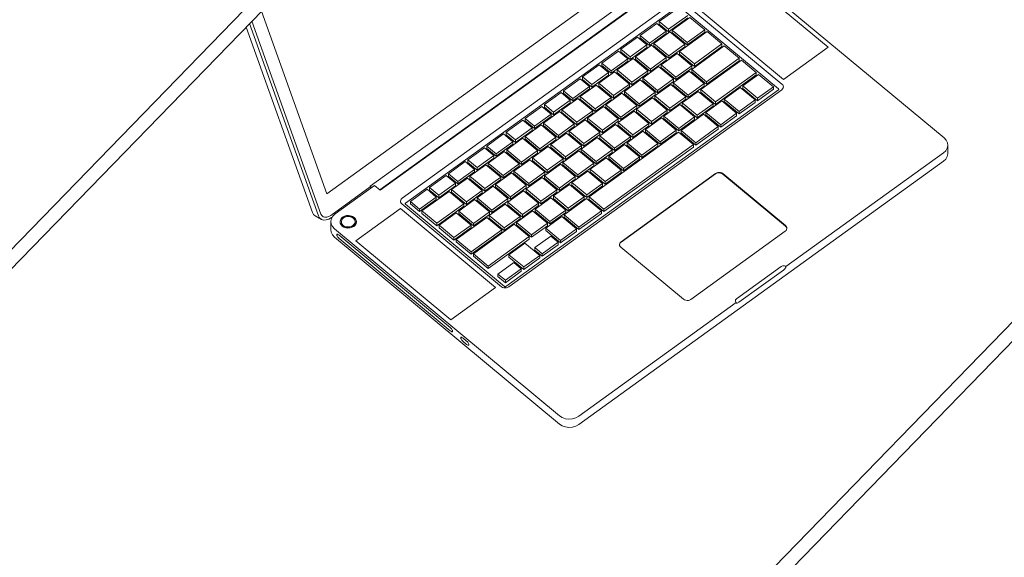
# Model space of a CAD drawing. Header units: millimetres. Extents: x -21126 to 28102, y -1237 to 9397.
# Tile 190 of 226: x 16004 to 16785, y 3313 to 3739. Entities that reach past the tile are written whole.
import ezdxf

# ---------------------------------------------------------------- set-up
doc = ezdxf.new("R2010")
doc.units = ezdxf.units.MM
doc.header["$MEASUREMENT"] = 0
doc.linetypes.add('Wipeout_Contour', pattern=[1000, 0, -1000])
doc.layers.add('Nuevo_08_E_Envans secs', color=7, linetype='Continuous')
doc.layers.add('Nuevo_09_EI_Mobiliari general', color=7, linetype='Continuous')
doc.layers.add('Nuevo_09_EI_Mobiliari general_Pluma_Nº__1', color=7, linetype='Continuous', lineweight=5)

# ---------------------------------------------------------------- blocks, each defined once
blk = doc.blocks.new('Elem Sección_150_2', base_point=(6815.65, 8903.01))
at = {"color": 254, "linetype": 'Wipeout_Contour', "lineweight": 0, "ltscale": 65827.220611}
blk.add_wipeout([(15006.49, 3380.12), (15017.51, 3373.7), (16753.65, 5161.8), (16742.63, 5168.22)], dxfattribs=at).dxf.layer = 'Nuevo_08_E_Envans secs'
at = {"color": 254, "linetype": 'Wipeout_Contour', "lineweight": 0, "ltscale": 98786.834123}
blk.add_wipeout([(15017.51, 3373.7), (15009.22, 3365.16), (15020.24, 3358.74), (16772.97, 5163.92), (16761.95, 5170.34), (16753.65, 5161.8)], dxfattribs=at).dxf.layer = 'Nuevo_08_E_Envans secs'
at = {"color": 254, "linetype": 'Wipeout_Contour', "lineweight": 0, "ltscale": 81554.200852}
blk.add_wipeout([(16831.7, 5128.7), (15079.61, 3324.18), (15090.64, 3317.76), (15098.93, 3326.3), (16842.73, 5122.28)], dxfattribs=at).dxf.layer = 'Nuevo_08_E_Envans secs'
at = {"color": 254, "linetype": 'Wipeout_Contour', "lineweight": 0, "ltscale": 66148.852891}
blk.add_wipeout([(16842.73, 5122.28), (15098.93, 3326.3), (15109.96, 3319.88), (16853.75, 5115.86)], dxfattribs=at).dxf.layer = 'Nuevo_08_E_Envans secs'
at = {"color": 254, "linetype": 'Wipeout_Contour', "lineweight": 0, "ltscale": 66190.55416}
blk.add_wipeout([(16846.72, 5100.41), (15127.16, 3329.39), (15132.25, 3326.43), (16851.81, 5097.45)], dxfattribs=at).dxf.layer = 'Nuevo_08_E_Envans secs'
blk = doc.blocks.new('Elem Sección_159_2', base_point=(6815.65, 8903.01))
at = {"layer": 'Nuevo_09_EI_Mobiliari general_Pluma_Nº__1', "color": 7, "linetype": 'Continuous', "lineweight": 5}
for p, q in [((16247.58, 3601.09), (16531.89, 3806.41)), ((16558.5, 3793.52), (16736.97, 3645.29)), ((16644.87, 3717.19), (16569.51, 3779.78)), ((16508.45, 3770.69), (16281.71, 3606.95)), ((16514.92, 3766.99), (16289.45, 3604.16)), ((16289.87, 3603.81), (16516.6, 3767.55)), ((16523.61, 3753.77), (16307.13, 3597.43)), ((16525.91, 3749.61), (16309.78, 3593.53)), ((16511.05, 3737.57), (16526.23, 3748.53)), ((16605.53, 3684.22), (16526.82, 3749.59)), ((16608.36, 3687.97), (16529.32, 3753.62)), ((16534.12, 3754.23), (16609.48, 3691.64)), ((16195.79, 3745.86), (16247.58, 3601.09)), ((16533.58, 3742.43), (16518.4, 3731.46)), ((16533.58, 3740.45), (16518.4, 3729.49)), ((16521.42, 3730.79), (16535.42, 3740.9)), ((16535.42, 3740.9), (16547.18, 3731.13)), ((16236.01, 3586.27), (16183.46, 3733.16)), ((16186.27, 3736.06), (16240.85, 3583.51)), ((16188.08, 3737.93), (16242.82, 3584.94)), ((16495.87, 3726.6), (16509.08, 3736.14)), ((16509.08, 3736.14), (16516.43, 3730.04)), ((16518.4, 3731.46), (16511.05, 3737.57)), ((16511.05, 3735.6), (16511.05, 3737.57)), ((16518.4, 3729.49), (16511.05, 3735.6)), ((16480.69, 3715.64), (16493.9, 3725.18)), ((16493.9, 3725.18), (16501.25, 3719.07)), ((16503.22, 3720.5), (16495.87, 3726.6)), ((16495.87, 3724.63), (16495.87, 3726.6)), ((16503.22, 3718.53), (16495.87, 3724.63)), ((16516.43, 3730.04), (16503.22, 3720.5)), ((16516.43, 3728.07), (16503.22, 3718.53)), ((16506.83, 3720.25), (16519.45, 3729.37)), ((16516.43, 3728.07), (16516.43, 3730.04)), ((16518.4, 3729.49), (16518.4, 3731.46)), ((16519.45, 3729.37), (16531.21, 3719.6)), ((16533.19, 3721.02), (16521.42, 3730.79)), ((16521.42, 3728.82), (16521.42, 3730.79)), ((16533.19, 3719.05), (16521.42, 3728.82)), ((16527.14, 3713.8), (16549.02, 3729.6)), ((16547.18, 3731.13), (16533.19, 3721.02)), ((16547.18, 3729.16), (16533.19, 3719.05)), ((16547.18, 3729.16), (16547.18, 3731.13)), ((16549.02, 3729.6), (16560.79, 3719.83)), ((16501.25, 3719.07), (16488.04, 3709.53)), ((16501.25, 3717.1), (16488.04, 3707.56)), ((16492.24, 3709.72), (16504.86, 3718.83)), ((16501.25, 3717.1), (16501.25, 3719.07)), ((16503.22, 3718.53), (16503.22, 3720.5)), ((16504.86, 3718.83), (16516.63, 3709.06)), ((16518.6, 3710.48), (16506.83, 3720.25)), ((16506.83, 3718.28), (16506.83, 3720.25)), ((16518.6, 3708.51), (16506.83, 3718.28)), ((16531.21, 3719.6), (16518.6, 3710.48)), ((16531.21, 3717.62), (16518.6, 3708.51)), ((16531.21, 3717.62), (16531.21, 3719.6)), ((16533.19, 3719.05), (16533.19, 3721.02)), ((16536.8, 3699.65), (16562.62, 3718.31)), ((16560.79, 3719.83), (16538.9, 3704.03)), ((16560.79, 3717.86), (16538.9, 3702.06)), ((16560.79, 3717.86), (16560.79, 3719.83)), ((16562.62, 3718.31), (16574.39, 3708.53)), ((16609.48, 3691.64), (16644.87, 3717.19)), ((16465.51, 3704.68), (16478.72, 3714.22)), ((16478.72, 3714.22), (16486.07, 3708.11)), ((16488.04, 3709.53), (16480.69, 3715.64)), ((16480.69, 3713.67), (16480.69, 3715.64)), ((16488.04, 3707.56), (16480.69, 3713.67)), ((16488.04, 3707.56), (16488.04, 3709.53)), ((16504.01, 3699.95), (16492.24, 3709.72)), ((16492.24, 3707.75), (16492.24, 3709.72)), ((16516.63, 3709.06), (16504.01, 3699.95)), ((16512.55, 3703.26), (16525.17, 3712.37)), ((16516.63, 3707.09), (16516.63, 3709.06)), ((16518.6, 3708.51), (16518.6, 3710.48)), ((16525.17, 3712.37), (16536.93, 3702.6)), ((16538.9, 3704.03), (16527.14, 3713.8)), ((16527.14, 3711.83), (16527.14, 3713.8)), ((16538.9, 3702.06), (16527.14, 3711.83)), ((16574.39, 3708.53), (16548.56, 3689.88)), ((16574.39, 3706.56), (16574.39, 3708.53)), ((16450.32, 3693.71), (16463.53, 3703.25)), ((16463.53, 3703.25), (16470.89, 3697.15)), ((16472.86, 3698.57), (16465.51, 3704.68)), ((16465.51, 3702.71), (16465.51, 3704.68)), ((16472.86, 3696.6), (16465.51, 3702.71)), ((16486.07, 3708.11), (16472.86, 3698.57)), ((16486.07, 3706.14), (16472.86, 3696.6)), ((16477.65, 3699.18), (16490.27, 3708.29)), ((16486.07, 3706.14), (16486.07, 3708.11)), ((16490.27, 3708.29), (16502.04, 3698.52)), ((16504.01, 3697.98), (16492.24, 3707.75)), ((16497.96, 3692.72), (16510.58, 3701.84)), ((16516.63, 3707.09), (16504.01, 3697.98)), ((16510.58, 3701.84), (16522.34, 3692.07)), ((16524.31, 3693.49), (16512.55, 3703.26)), ((16512.55, 3701.29), (16512.55, 3703.26)), ((16524.31, 3691.52), (16512.55, 3701.29)), ((16536.93, 3702.6), (16524.31, 3693.49)), ((16536.93, 3700.63), (16524.31, 3691.52)), ((16536.93, 3700.63), (16536.93, 3702.6)), ((16538.9, 3702.06), (16538.9, 3704.03)), ((16543.89, 3683.66), (16576.23, 3707.01)), ((16574.39, 3706.56), (16548.56, 3687.91)), ((16576.23, 3707.01), (16587.99, 3697.24)), ((16457.68, 3687.61), (16450.32, 3693.71)), ((16450.32, 3691.74), (16450.32, 3693.71)), ((16470.89, 3697.15), (16457.68, 3687.61)), ((16470.89, 3695.18), (16457.68, 3685.64)), ((16463.06, 3688.64), (16475.68, 3697.76)), ((16470.89, 3695.18), (16470.89, 3697.15)), ((16472.86, 3696.6), (16472.86, 3698.57)), ((16475.68, 3697.76), (16487.45, 3687.99)), ((16489.42, 3689.41), (16477.65, 3699.18)), ((16477.65, 3697.21), (16477.65, 3699.18)), ((16489.42, 3687.44), (16477.65, 3697.21)), ((16502.04, 3698.52), (16489.42, 3689.41)), ((16502.04, 3696.55), (16489.42, 3687.44)), ((16502.04, 3696.55), (16502.04, 3698.52)), ((16504.01, 3697.98), (16504.01, 3699.95)), ((16522.21, 3689.12), (16534.82, 3698.23)), ((16524.31, 3691.52), (16524.31, 3693.49)), ((16534.82, 3698.23), (16546.59, 3688.46)), ((16548.56, 3689.88), (16536.8, 3699.65)), ((16536.8, 3697.68), (16536.8, 3699.65)), ((16548.56, 3687.91), (16536.8, 3697.68)), ((16587.99, 3697.24), (16555.65, 3673.89)), ((16587.99, 3695.27), (16555.65, 3671.92)), ((16577.21, 3686.6), (16589.83, 3695.71)), ((16587.99, 3695.27), (16587.99, 3697.24)), ((16589.83, 3695.71), (16601.59, 3685.94)), ((16435.14, 3682.75), (16448.35, 3692.29)), ((16455.71, 3686.18), (16442.5, 3676.64)), ((16448.35, 3692.29), (16455.71, 3686.18)), ((16448.47, 3678.11), (16461.09, 3687.22)), ((16457.68, 3685.64), (16450.32, 3691.74)), ((16455.71, 3684.21), (16455.71, 3686.18)), ((16457.68, 3685.64), (16457.68, 3687.61)), ((16461.09, 3687.22), (16472.86, 3677.45)), ((16474.83, 3678.87), (16463.06, 3688.64)), ((16463.06, 3686.67), (16463.06, 3688.64)), ((16474.83, 3676.9), (16463.06, 3686.67)), ((16487.45, 3687.99), (16474.83, 3678.87)), ((16487.45, 3686.01), (16474.83, 3676.9)), ((16483.37, 3682.19), (16495.99, 3691.3)), ((16487.45, 3686.01), (16487.45, 3687.99)), ((16489.42, 3687.44), (16489.42, 3689.41)), ((16495.99, 3691.3), (16507.75, 3681.53)), ((16509.72, 3682.95), (16497.96, 3692.72)), ((16497.96, 3690.75), (16497.96, 3692.72)), ((16509.72, 3680.98), (16497.96, 3690.75)), ((16507.62, 3678.58), (16520.23, 3687.69)), ((16522.34, 3692.07), (16509.72, 3682.95)), ((16522.34, 3690.1), (16509.72, 3680.98)), ((16520.23, 3687.69), (16532, 3677.92)), ((16533.97, 3679.35), (16522.21, 3689.12)), ((16522.21, 3687.15), (16522.21, 3689.12)), ((16533.97, 3677.37), (16522.21, 3687.15)), ((16522.34, 3690.1), (16522.34, 3692.07)), ((16546.59, 3688.46), (16533.97, 3679.35)), ((16546.59, 3686.49), (16533.97, 3677.37)), ((16546.59, 3686.49), (16546.59, 3688.46)), ((16548.56, 3687.91), (16548.56, 3689.88)), ((16562.62, 3676.06), (16575.24, 3685.18)), ((16575.24, 3685.18), (16587, 3675.41)), ((16588.97, 3676.83), (16577.21, 3686.6)), ((16577.21, 3684.63), (16577.21, 3686.6)), ((16601.59, 3685.94), (16588.97, 3676.83)), ((16601.59, 3683.97), (16601.59, 3685.94)), ((16608.97, 3687.31), (16608.36, 3687.97)), ((16609.34, 3686.54), (16608.97, 3687.31)), ((16609.27, 3684.92), (16609.44, 3685.73)), ((16609.44, 3685.73), (16609.34, 3686.54)), ((16389.37, 3527.43), (16605.5, 3683.51)), ((16391.68, 3527.21), (16608.16, 3683.55)), ((16419.96, 3671.79), (16433.17, 3681.33)), ((16433.17, 3681.33), (16440.52, 3675.22)), ((16442.5, 3676.64), (16435.14, 3682.75)), ((16435.14, 3680.78), (16435.14, 3682.75)), ((16442.5, 3674.67), (16435.14, 3680.78)), ((16455.71, 3684.21), (16442.5, 3674.67)), ((16460.24, 3668.34), (16448.47, 3678.11)), ((16448.47, 3676.14), (16448.47, 3678.11)), ((16472.86, 3677.45), (16460.24, 3668.34)), ((16468.78, 3671.65), (16481.4, 3680.76)), ((16472.86, 3675.48), (16472.86, 3677.45)), ((16474.83, 3676.9), (16474.83, 3678.87)), ((16481.4, 3680.76), (16493.16, 3670.99)), ((16495.13, 3672.42), (16483.37, 3682.19)), ((16483.37, 3680.22), (16483.37, 3682.19)), ((16495.13, 3670.45), (16483.37, 3680.22)), ((16493.03, 3668.04), (16505.65, 3677.16)), ((16507.75, 3681.53), (16495.13, 3672.42)), ((16507.75, 3679.56), (16495.13, 3670.45)), ((16505.65, 3677.16), (16517.41, 3667.39)), ((16519.38, 3668.81), (16507.62, 3678.58)), ((16507.62, 3676.61), (16507.62, 3678.58)), ((16507.75, 3679.56), (16507.75, 3681.53)), ((16509.72, 3680.98), (16509.72, 3682.95)), ((16532, 3677.92), (16519.38, 3668.81)), ((16529.3, 3673.12), (16541.92, 3682.23)), ((16532, 3675.95), (16532, 3677.92)), ((16533.97, 3677.37), (16533.97, 3679.35)), ((16541.92, 3682.23), (16553.68, 3672.46)), ((16555.65, 3673.89), (16543.89, 3683.66)), ((16543.89, 3681.69), (16543.89, 3683.66)), ((16555.65, 3671.92), (16543.89, 3681.69)), ((16588.97, 3674.86), (16577.21, 3684.63)), ((16601.59, 3683.97), (16588.97, 3674.86)), ((16605.5, 3683.51), (16605.72, 3683.71)), ((16605.73, 3684), (16605.53, 3684.22)), ((16605.72, 3683.71), (16605.76, 3683.78)), ((16605.76, 3683.93), (16605.73, 3684)), ((16605.77, 3683.86), (16605.76, 3683.93)), ((16605.76, 3683.78), (16605.77, 3683.86)), ((16608.16, 3683.55), (16608.83, 3684.18)), ((16608.83, 3684.18), (16609.27, 3684.92)), ((16404.78, 3660.82), (16417.99, 3670.36)), ((16417.99, 3670.36), (16425.34, 3664.26)), ((16427.31, 3665.68), (16419.96, 3671.79)), ((16419.96, 3669.82), (16419.96, 3671.79)), ((16427.31, 3663.71), (16419.96, 3669.82)), ((16440.52, 3675.22), (16427.31, 3665.68)), ((16440.52, 3673.25), (16427.31, 3663.71)), ((16433.88, 3667.57), (16446.5, 3676.68)), ((16440.52, 3673.25), (16440.52, 3675.22)), ((16442.5, 3674.67), (16442.5, 3676.64)), ((16446.5, 3676.68), (16458.27, 3666.91)), ((16460.24, 3666.37), (16448.47, 3676.14)), ((16454.19, 3661.12), (16466.81, 3670.23)), ((16472.86, 3675.48), (16460.24, 3666.37)), ((16466.81, 3670.23), (16478.57, 3660.46)), ((16480.54, 3661.88), (16468.78, 3671.65)), ((16468.78, 3669.68), (16468.78, 3671.65)), ((16480.54, 3659.91), (16468.78, 3669.68)), ((16493.16, 3670.99), (16480.54, 3661.88)), ((16493.16, 3669.02), (16493.16, 3670.99)), ((16495.13, 3670.45), (16495.13, 3672.42)), ((16519.38, 3666.84), (16507.62, 3676.61)), ((16514.71, 3662.58), (16527.33, 3671.7)), ((16532, 3675.95), (16519.38, 3666.84)), ((16527.33, 3671.7), (16539.09, 3661.93)), ((16541.07, 3663.35), (16529.3, 3673.12)), ((16529.3, 3671.15), (16529.3, 3673.12)), ((16541.07, 3661.38), (16529.3, 3671.15)), ((16553.68, 3672.46), (16541.07, 3663.35)), ((16553.68, 3670.49), (16541.07, 3661.38)), ((16548.03, 3665.53), (16560.65, 3674.64)), ((16553.68, 3670.49), (16553.68, 3672.46)), ((16555.65, 3671.92), (16555.65, 3673.89)), ((16560.65, 3674.64), (16572.41, 3664.87)), ((16574.38, 3666.29), (16562.62, 3676.06)), ((16562.62, 3674.09), (16562.62, 3676.06)), ((16574.38, 3664.32), (16562.62, 3674.09)), ((16587, 3675.41), (16574.38, 3666.29)), ((16587, 3673.43), (16574.38, 3664.32)), ((16587, 3673.43), (16587, 3675.41)), ((16588.97, 3674.86), (16588.97, 3676.83)), ((16425.34, 3664.26), (16412.13, 3654.72)), ((16425.34, 3662.29), (16412.13, 3652.75)), ((16419.29, 3657.03), (16431.91, 3666.15)), ((16425.34, 3662.29), (16425.34, 3664.26)), ((16427.31, 3663.71), (16427.31, 3665.68)), ((16431.91, 3666.15), (16443.68, 3656.38)), ((16445.65, 3657.8), (16433.88, 3667.57)), ((16433.88, 3665.6), (16433.88, 3667.57)), ((16445.65, 3655.83), (16433.88, 3665.6)), ((16458.27, 3666.91), (16445.65, 3657.8)), ((16458.27, 3664.94), (16445.65, 3655.83)), ((16458.27, 3664.94), (16458.27, 3666.91)), ((16460.24, 3666.37), (16460.24, 3668.34)), ((16478.44, 3657.51), (16491.06, 3666.62)), ((16493.16, 3669.02), (16480.54, 3659.91)), ((16480.54, 3659.91), (16480.54, 3661.88)), ((16491.06, 3666.62), (16502.82, 3656.85)), ((16504.79, 3658.27), (16493.03, 3668.04)), ((16493.03, 3666.07), (16493.03, 3668.04)), ((16504.79, 3656.3), (16493.03, 3666.07)), ((16517.41, 3667.39), (16504.79, 3658.27)), ((16517.41, 3665.41), (16504.79, 3656.3)), ((16526.48, 3652.81), (16514.71, 3662.58)), ((16514.71, 3660.61), (16514.71, 3662.58)), ((16517.41, 3665.41), (16517.41, 3667.39)), ((16519.38, 3666.84), (16519.38, 3668.81)), ((16539.09, 3661.93), (16526.48, 3652.81)), ((16528.31, 3651.29), (16546.06, 3664.1)), ((16539.09, 3659.96), (16539.09, 3661.93)), ((16541.07, 3661.38), (16541.07, 3663.35)), ((16546.06, 3664.1), (16557.82, 3654.33)), ((16559.79, 3655.76), (16548.03, 3665.53)), ((16548.03, 3663.56), (16548.03, 3665.53)), ((16559.79, 3653.78), (16548.03, 3663.56)), ((16572.41, 3664.87), (16559.79, 3655.76)), ((16572.41, 3662.9), (16559.79, 3653.78)), ((16572.41, 3662.9), (16572.41, 3664.87)), ((16574.38, 3664.32), (16574.38, 3666.29)), ((16389.6, 3649.86), (16402.81, 3659.4)), ((16402.81, 3659.4), (16410.16, 3653.29)), ((16404.7, 3646.5), (16417.32, 3655.61)), ((16412.13, 3654.72), (16404.78, 3660.82)), ((16404.78, 3658.85), (16404.78, 3660.82)), ((16412.13, 3652.75), (16404.78, 3658.85)), ((16412.13, 3652.75), (16412.13, 3654.72)), ((16417.32, 3655.61), (16429.09, 3645.84)), ((16431.06, 3647.26), (16419.29, 3657.03)), ((16419.29, 3655.06), (16419.29, 3657.03)), ((16431.06, 3645.29), (16419.29, 3655.06)), ((16443.68, 3656.38), (16431.06, 3647.26)), ((16443.68, 3654.41), (16431.06, 3645.29)), ((16439.6, 3650.58), (16452.22, 3659.69)), ((16443.68, 3654.41), (16443.68, 3656.38)), ((16445.65, 3655.83), (16445.65, 3657.8)), ((16452.22, 3659.69), (16463.98, 3649.92)), ((16465.95, 3651.35), (16454.19, 3661.12)), ((16454.19, 3659.14), (16454.19, 3661.12)), ((16465.95, 3649.37), (16454.19, 3659.14)), ((16463.85, 3646.97), (16476.47, 3656.08)), ((16478.57, 3660.46), (16465.95, 3651.35)), ((16478.57, 3658.49), (16465.95, 3649.37)), ((16476.47, 3656.08), (16488.23, 3646.31)), ((16490.2, 3647.74), (16478.44, 3657.51)), ((16478.44, 3655.54), (16478.44, 3657.51)), ((16490.2, 3645.77), (16478.44, 3655.54)), ((16478.57, 3658.49), (16478.57, 3660.46)), ((16502.82, 3656.85), (16490.2, 3647.74)), ((16502.82, 3654.88), (16490.2, 3645.77)), ((16500.12, 3652.05), (16512.74, 3661.16)), ((16502.82, 3654.88), (16502.82, 3656.85)), ((16504.79, 3656.3), (16504.79, 3658.27)), ((16512.74, 3661.16), (16524.5, 3651.39)), ((16526.48, 3650.84), (16514.71, 3660.61)), ((16539.09, 3659.96), (16526.48, 3650.84)), ((16557.82, 3654.33), (16540.08, 3641.52)), ((16557.82, 3652.36), (16557.82, 3654.33)), ((16559.79, 3653.78), (16559.79, 3655.76)), ((16374.42, 3638.9), (16387.63, 3648.44)), ((16387.63, 3648.44), (16394.98, 3642.33)), ((16396.95, 3643.75), (16389.6, 3649.86)), ((16389.6, 3647.89), (16389.6, 3649.86)), ((16396.95, 3641.78), (16389.6, 3647.89)), ((16410.16, 3653.29), (16396.95, 3643.75)), ((16410.16, 3651.32), (16396.95, 3641.78)), ((16416.47, 3636.73), (16404.7, 3646.5)), ((16404.7, 3644.53), (16404.7, 3646.5)), ((16410.16, 3651.32), (16410.16, 3653.29)), ((16425.01, 3640.04), (16437.63, 3649.15)), ((16431.06, 3645.29), (16431.06, 3647.26)), ((16437.63, 3649.15), (16449.39, 3639.38)), ((16451.36, 3640.81), (16439.6, 3650.58)), ((16439.6, 3648.61), (16439.6, 3650.58)), ((16451.36, 3638.84), (16439.6, 3648.61)), ((16463.98, 3649.92), (16451.36, 3640.81)), ((16463.98, 3647.95), (16451.36, 3638.84)), ((16455.36, 3598.61), (16526.34, 3649.86)), ((16475.61, 3637.2), (16463.85, 3646.97)), ((16463.85, 3645), (16463.85, 3646.97)), ((16463.98, 3647.95), (16463.98, 3649.92)), ((16465.95, 3649.37), (16465.95, 3651.35)), ((16488.23, 3646.31), (16475.61, 3637.2)), ((16485.53, 3641.51), (16498.15, 3650.62)), ((16488.23, 3644.34), (16488.23, 3646.31)), ((16490.2, 3645.77), (16490.2, 3647.74)), ((16498.15, 3650.62), (16509.91, 3640.85)), ((16511.89, 3642.28), (16500.12, 3652.05)), ((16500.12, 3650.08), (16500.12, 3652.05)), ((16511.89, 3640.31), (16500.12, 3650.08)), ((16524.5, 3651.39), (16511.89, 3642.28)), ((16524.5, 3649.42), (16511.89, 3640.31)), ((16524.5, 3649.42), (16524.5, 3651.39)), ((16526.34, 3649.86), (16538.11, 3640.09)), ((16526.48, 3650.84), (16526.48, 3652.81)), ((16540.08, 3641.52), (16528.31, 3651.29)), ((16528.31, 3649.32), (16528.31, 3651.29)), ((16540.08, 3639.55), (16528.31, 3649.32)), ((16557.82, 3652.36), (16540.08, 3639.55)), ((16381.77, 3632.79), (16374.42, 3638.9)), ((16374.42, 3636.92), (16374.42, 3638.9)), ((16394.98, 3642.33), (16381.77, 3632.79)), ((16394.98, 3640.36), (16381.77, 3630.82)), ((16390.11, 3635.96), (16402.73, 3645.07)), ((16394.98, 3640.36), (16394.98, 3642.33)), ((16396.95, 3641.78), (16396.95, 3643.75)), ((16402.73, 3645.07), (16414.5, 3635.3)), ((16416.47, 3634.76), (16404.7, 3644.53)), ((16410.42, 3629.51), (16423.04, 3638.62)), ((16429.09, 3645.84), (16416.47, 3636.73)), ((16429.09, 3643.87), (16416.47, 3634.76)), ((16423.04, 3638.62), (16434.8, 3628.85)), ((16436.77, 3630.27), (16425.01, 3640.04)), ((16425.01, 3638.07), (16425.01, 3640.04)), ((16429.09, 3643.87), (16429.09, 3645.84)), ((16449.39, 3639.38), (16436.77, 3630.27)), ((16449.26, 3636.43), (16461.88, 3645.55)), ((16449.39, 3637.41), (16449.39, 3639.38)), ((16451.36, 3638.84), (16451.36, 3640.81)), ((16461.88, 3645.55), (16473.64, 3635.78)), ((16475.61, 3635.23), (16463.85, 3645)), ((16538.11, 3640.09), (16467.13, 3588.84)), ((16538.11, 3638.12), (16467.13, 3586.86)), ((16470.94, 3630.98), (16483.56, 3640.09)), ((16488.23, 3644.34), (16475.61, 3635.23)), ((16483.56, 3640.09), (16495.32, 3630.32)), ((16497.3, 3631.74), (16485.53, 3641.51)), ((16485.53, 3639.54), (16485.53, 3641.51)), ((16497.3, 3629.77), (16485.53, 3639.54)), ((16509.91, 3640.85), (16497.3, 3631.74)), ((16509.91, 3638.88), (16497.3, 3629.77)), ((16509.91, 3638.88), (16509.91, 3640.85)), ((16511.89, 3640.31), (16511.89, 3642.28)), ((16538.11, 3638.12), (16538.11, 3640.09)), ((16540.08, 3639.55), (16540.08, 3641.52)), ((16736.97, 3645.29), (16738.6, 3643.52)), ((16738.6, 3643.52), (16739.59, 3641.48)), ((16739.86, 3639.31), (16739.39, 3637.16)), ((16739.59, 3641.48), (16739.86, 3639.31)), ((16739.86, 3639.31), (16739.86, 3632.73)), ((16359.24, 3627.93), (16372.45, 3637.47)), ((16379.8, 3631.37), (16366.59, 3621.83)), ((16372.45, 3637.47), (16379.8, 3631.37)), ((16381.77, 3630.82), (16374.42, 3636.92)), ((16375.52, 3625.43), (16388.14, 3634.54)), ((16379.8, 3629.39), (16379.8, 3631.37)), ((16381.77, 3630.82), (16381.77, 3632.79)), ((16388.14, 3634.54), (16399.91, 3624.77)), ((16401.88, 3626.19), (16390.11, 3635.96)), ((16390.11, 3633.99), (16390.11, 3635.96)), ((16401.88, 3624.22), (16390.11, 3633.99)), ((16414.5, 3635.3), (16401.88, 3626.19)), ((16414.5, 3633.33), (16401.88, 3624.22)), ((16414.5, 3633.33), (16414.5, 3635.3)), ((16416.47, 3634.76), (16416.47, 3636.73)), ((16436.77, 3628.3), (16425.01, 3638.07)), ((16434.67, 3625.9), (16447.29, 3635.01)), ((16449.39, 3637.41), (16436.77, 3628.3)), ((16447.29, 3635.01), (16459.05, 3625.24)), ((16461.02, 3626.66), (16449.26, 3636.43)), ((16449.26, 3634.46), (16449.26, 3636.43)), ((16461.02, 3624.69), (16449.26, 3634.46)), ((16473.64, 3635.78), (16461.02, 3626.66)), ((16473.64, 3633.81), (16461.02, 3624.69)), ((16482.71, 3621.21), (16470.94, 3630.98)), ((16470.94, 3629), (16470.94, 3630.98)), ((16473.64, 3633.81), (16473.64, 3635.78)), ((16475.61, 3635.23), (16475.61, 3637.2)), ((16495.32, 3630.32), (16482.71, 3621.21)), ((16495.32, 3628.35), (16495.32, 3630.32)), ((16497.3, 3629.77), (16497.3, 3631.74)), ((16736.44, 3633.49), (16611.53, 3543.29)), ((16738.23, 3635.17), (16736.44, 3633.49)), ((16739.39, 3637.16), (16738.23, 3635.17)), ((16738.23, 3628.6), (16739.39, 3630.58)), ((16739.39, 3630.58), (16739.86, 3632.73)), ((16344.06, 3616.97), (16357.26, 3626.51)), ((16357.26, 3626.51), (16364.62, 3620.4)), ((16366.59, 3621.83), (16359.24, 3627.93)), ((16359.24, 3625.96), (16359.24, 3627.93)), ((16366.59, 3619.85), (16359.24, 3625.96)), ((16360.93, 3614.89), (16373.55, 3624)), ((16379.8, 3629.39), (16366.59, 3619.85)), ((16373.55, 3624), (16385.32, 3614.23)), ((16387.29, 3615.66), (16375.52, 3625.43)), ((16375.52, 3623.45), (16375.52, 3625.43)), ((16387.29, 3613.68), (16375.52, 3623.45)), ((16399.91, 3624.77), (16387.29, 3615.66)), ((16399.91, 3622.8), (16387.29, 3613.68)), ((16395.83, 3618.97), (16408.45, 3628.08)), ((16399.91, 3622.8), (16399.91, 3624.77)), ((16401.88, 3624.22), (16401.88, 3626.19)), ((16408.45, 3628.08), (16420.21, 3618.31)), ((16422.18, 3619.74), (16410.42, 3629.51)), ((16410.42, 3627.53), (16410.42, 3629.51)), ((16422.18, 3617.76), (16410.42, 3627.53)), ((16420.08, 3615.36), (16432.7, 3624.47)), ((16434.8, 3628.85), (16422.18, 3619.74)), ((16434.8, 3626.88), (16422.18, 3617.76)), ((16432.7, 3624.47), (16444.46, 3614.7)), ((16446.43, 3616.13), (16434.67, 3625.9)), ((16434.67, 3623.93), (16434.67, 3625.9)), ((16446.43, 3614.16), (16434.67, 3623.93)), ((16434.8, 3626.88), (16434.8, 3628.85)), ((16436.77, 3628.3), (16436.77, 3630.27)), ((16459.05, 3625.24), (16446.43, 3616.13)), ((16459.05, 3623.27), (16446.43, 3614.16)), ((16447.2, 3418.04), (16736.44, 3626.92)), ((16456.35, 3620.44), (16468.97, 3629.55)), ((16459.05, 3623.27), (16459.05, 3625.24)), ((16461.02, 3624.69), (16461.02, 3626.66)), ((16468.97, 3629.55), (16480.73, 3619.78)), ((16482.71, 3619.23), (16470.94, 3629)), ((16495.32, 3628.35), (16482.71, 3619.23)), ((16736.44, 3626.92), (16738.23, 3628.6)), ((16328.87, 3606.01), (16342.08, 3615.55)), ((16342.08, 3615.55), (16349.44, 3609.44)), ((16351.41, 3610.86), (16344.06, 3616.97)), ((16344.06, 3615), (16344.06, 3616.97)), ((16351.41, 3608.89), (16344.06, 3615)), ((16364.62, 3620.4), (16351.41, 3610.86)), ((16364.62, 3618.43), (16351.41, 3608.89)), ((16372.7, 3605.12), (16360.93, 3614.89)), ((16360.93, 3612.92), (16360.93, 3614.89)), ((16364.62, 3618.43), (16364.62, 3620.4)), ((16366.59, 3619.85), (16366.59, 3621.83)), ((16381.24, 3608.43), (16393.86, 3617.55)), ((16387.29, 3613.68), (16387.29, 3615.66)), ((16393.86, 3617.55), (16405.62, 3607.78)), ((16407.59, 3609.2), (16395.83, 3618.97)), ((16395.83, 3617), (16395.83, 3618.97)), ((16407.59, 3607.23), (16395.83, 3617)), ((16420.21, 3618.31), (16407.59, 3609.2)), ((16420.21, 3616.34), (16407.59, 3607.23)), ((16431.84, 3605.59), (16420.08, 3615.36)), ((16420.08, 3613.39), (16420.08, 3615.36)), ((16420.21, 3616.34), (16420.21, 3618.31)), ((16422.18, 3617.76), (16422.18, 3619.74)), ((16444.46, 3614.7), (16431.84, 3605.59)), ((16441.76, 3609.9), (16454.38, 3619.02)), ((16444.46, 3612.73), (16444.46, 3614.7)), ((16446.43, 3614.16), (16446.43, 3616.13)), ((16454.38, 3619.02), (16466.14, 3609.25)), ((16468.12, 3610.67), (16456.35, 3620.44)), ((16456.35, 3618.47), (16456.35, 3620.44)), ((16468.12, 3608.7), (16456.35, 3618.47)), ((16480.73, 3619.78), (16468.12, 3610.67)), ((16480.73, 3617.81), (16468.12, 3608.7)), ((16480.73, 3617.81), (16480.73, 3619.78)), ((16555.76, 3617.17), (16480.84, 3563.06)), ((16555.76, 3616.77), (16480.84, 3562.67)), ((16482.71, 3619.23), (16482.71, 3621.21)), ((16556.62, 3617.64), (16555.76, 3617.17)), ((16556.62, 3617.25), (16555.76, 3616.77)), ((16557.61, 3617.93), (16556.62, 3617.64)), ((16557.61, 3617.53), (16556.62, 3617.25)), ((16558.66, 3618.01), (16557.61, 3617.93)), ((16558.66, 3617.61), (16557.61, 3617.53)), ((16559.7, 3617.87), (16558.66, 3618.01)), ((16559.7, 3617.48), (16558.66, 3617.61)), ((16560.66, 3617.53), (16559.7, 3617.87)), ((16560.66, 3617.14), (16559.7, 3617.48)), ((16561.47, 3617.01), (16560.66, 3617.53)), ((16561.47, 3616.62), (16560.66, 3617.14)), ((16611.1, 3575.8), (16561.47, 3617.01)), ((16611.1, 3575.4), (16561.47, 3616.62)), ((16254.02, 3585.06), (16285.27, 3607.62)), ((16281.71, 3606.95), (16282.25, 3605.44)), ((16283.18, 3606.11), (16281.71, 3606.95)), ((16285.27, 3607.62), (16289.87, 3603.81)), ((16349.44, 3609.44), (16336.23, 3599.9)), ((16349.44, 3607.47), (16336.23, 3597.93)), ((16346.34, 3604.35), (16358.96, 3613.47)), ((16349.44, 3607.47), (16349.44, 3609.44)), ((16351.41, 3608.89), (16351.41, 3610.86)), ((16358.96, 3613.47), (16370.73, 3603.69)), ((16372.7, 3603.15), (16360.93, 3612.92)), ((16366.65, 3597.9), (16379.27, 3607.01)), ((16385.32, 3614.23), (16372.7, 3605.12)), ((16385.32, 3612.26), (16372.7, 3603.15)), ((16379.27, 3607.01), (16391.03, 3597.24)), ((16393, 3598.66), (16381.24, 3608.43)), ((16381.24, 3606.46), (16381.24, 3608.43)), ((16385.32, 3612.26), (16385.32, 3614.23)), ((16405.62, 3607.78), (16393, 3598.66)), ((16405.49, 3604.83), (16418.11, 3613.94)), ((16405.62, 3605.8), (16405.62, 3607.78)), ((16407.59, 3607.23), (16407.59, 3609.2)), ((16418.11, 3613.94), (16429.87, 3604.17)), ((16431.84, 3603.62), (16420.08, 3613.39)), ((16427.17, 3599.37), (16439.79, 3608.48)), ((16444.46, 3612.73), (16431.84, 3603.62)), ((16439.79, 3608.48), (16451.55, 3598.71)), ((16453.53, 3600.13), (16441.76, 3609.9)), ((16441.76, 3607.93), (16441.76, 3609.9)), ((16453.53, 3598.16), (16441.76, 3607.93)), ((16466.14, 3609.25), (16453.53, 3600.13)), ((16466.14, 3607.27), (16453.53, 3598.16)), ((16466.14, 3607.27), (16466.14, 3609.25)), ((16468.12, 3608.7), (16468.12, 3610.67)), ((16250.62, 3583.94), (16281.87, 3606.51)), ((16313.69, 3595.04), (16326.9, 3604.58)), ((16322.88, 3587.41), (16344.37, 3602.93)), ((16326.9, 3604.58), (16334.25, 3598.48)), ((16336.23, 3599.9), (16328.87, 3606.01)), ((16328.87, 3604.03), (16328.87, 3606.01)), ((16336.23, 3597.93), (16328.87, 3604.03)), ((16336.23, 3597.93), (16336.23, 3599.9)), ((16344.37, 3602.93), (16356.14, 3593.16)), ((16358.11, 3594.58), (16346.34, 3604.35)), ((16346.34, 3602.38), (16346.34, 3604.35)), ((16358.11, 3592.61), (16346.34, 3602.38)), ((16370.73, 3603.69), (16358.11, 3594.58)), ((16370.73, 3601.72), (16358.11, 3592.61)), ((16370.73, 3601.72), (16370.73, 3603.69)), ((16372.7, 3603.15), (16372.7, 3605.12)), ((16393, 3596.69), (16381.24, 3606.46)), ((16390.9, 3594.29), (16403.52, 3603.4)), ((16405.62, 3605.8), (16393, 3596.69)), ((16403.52, 3603.4), (16415.28, 3593.63)), ((16417.25, 3595.06), (16405.49, 3604.83)), ((16405.49, 3602.85), (16405.49, 3604.83)), ((16417.25, 3593.08), (16405.49, 3602.85)), ((16429.87, 3604.17), (16417.25, 3595.06)), ((16429.87, 3602.2), (16417.25, 3593.08)), ((16438.94, 3589.6), (16427.17, 3599.37)), ((16427.17, 3597.39), (16427.17, 3599.37)), ((16429.87, 3602.2), (16429.87, 3604.17)), ((16431.84, 3603.62), (16431.84, 3605.59)), ((16453.53, 3598.16), (16453.53, 3600.13)), ((16306.02, 3596.06), (16305.84, 3595.25)), ((16305.84, 3595.25), (16305.94, 3594.44)), ((16305.94, 3594.44), (16306.31, 3593.67)), ((16306.45, 3596.8), (16306.02, 3596.06)), ((16306.31, 3593.67), (16306.93, 3593.01)), ((16307.13, 3597.43), (16306.45, 3596.8)), ((16306.93, 3593.01), (16385.96, 3527.37)), ((16309.53, 3593.26), (16309.51, 3593.18)), ((16309.51, 3593.18), (16309.52, 3593.11)), ((16309.52, 3593.11), (16309.55, 3593.04)), ((16309.57, 3593.33), (16309.53, 3593.26)), ((16309.55, 3593.04), (16309.75, 3592.82)), ((16309.78, 3593.53), (16309.57, 3593.33)), ((16309.75, 3592.82), (16388.46, 3527.45)), ((16321.04, 3588.94), (16313.69, 3595.04)), ((16313.69, 3593.07), (16313.69, 3595.04)), ((16321.04, 3586.96), (16313.69, 3593.07)), ((16334.25, 3598.48), (16321.04, 3588.94)), ((16334.25, 3596.5), (16321.04, 3586.96)), ((16334.25, 3596.5), (16334.25, 3598.48)), ((16356.14, 3593.16), (16334.65, 3577.64)), ((16352.06, 3587.36), (16364.68, 3596.47)), ((16356.14, 3591.19), (16356.14, 3593.16)), ((16358.11, 3592.61), (16358.11, 3594.58)), ((16364.68, 3596.47), (16376.44, 3586.7)), ((16378.41, 3588.13), (16366.65, 3597.9)), ((16366.65, 3595.93), (16366.65, 3597.9)), ((16378.41, 3586.16), (16366.65, 3595.93)), ((16376.31, 3583.75), (16388.93, 3592.86)), ((16391.03, 3597.24), (16378.41, 3588.13)), ((16391.03, 3595.27), (16378.41, 3586.16)), ((16388.93, 3592.86), (16400.69, 3583.09)), ((16402.66, 3584.52), (16390.9, 3594.29)), ((16390.9, 3592.32), (16390.9, 3594.29)), ((16402.66, 3582.55), (16390.9, 3592.32)), ((16391.03, 3595.27), (16391.03, 3597.24)), ((16393, 3596.69), (16393, 3598.66)), ((16415.28, 3593.63), (16402.66, 3584.52)), ((16415.28, 3591.66), (16402.66, 3582.55)), ((16412.58, 3588.83), (16425.2, 3597.94)), ((16415.28, 3591.66), (16415.28, 3593.63)), ((16417.25, 3593.08), (16417.25, 3595.06)), ((16425.2, 3597.94), (16436.96, 3588.17)), ((16438.94, 3587.62), (16427.17, 3597.39)), ((16435.65, 3584.37), (16453.39, 3597.18)), ((16451.55, 3598.71), (16438.94, 3589.6)), ((16451.55, 3596.74), (16438.94, 3587.62)), ((16451.55, 3596.74), (16451.55, 3598.71)), ((16453.39, 3597.18), (16465.16, 3587.41)), ((16467.13, 3588.84), (16455.36, 3598.61)), ((16455.36, 3596.63), (16455.36, 3598.61)), ((16467.13, 3586.86), (16455.36, 3596.63)), ((16236.93, 3584.65), (16236.01, 3586.27)), ((16238.32, 3583.52), (16236.93, 3584.65)), ((16238.32, 3583.52), (16243.16, 3580.76)), ((16240.85, 3583.51), (16241.77, 3581.89)), ((16242.82, 3584.94), (16243.51, 3583.72)), ((16243.51, 3583.72), (16244.55, 3582.87)), ((16249.02, 3583.01), (16250.62, 3583.94)), ((16252.23, 3583.37), (16254.02, 3585.06)), ((16262.97, 3583.75), (16261.39, 3583.29)), ((16264.65, 3583.87), (16262.97, 3583.75)), ((16266.32, 3583.66), (16264.65, 3583.87)), ((16267.85, 3583.12), (16266.32, 3583.66)), ((16305.81, 3589.35), (16270.42, 3563.79)), ((16381.17, 3526.76), (16305.81, 3589.35)), ((16321.04, 3586.96), (16321.04, 3588.94)), ((16334.65, 3577.64), (16322.88, 3587.41)), ((16322.88, 3585.44), (16322.88, 3587.41)), ((16334.65, 3575.67), (16322.88, 3585.44)), ((16356.14, 3591.19), (16334.65, 3575.67)), ((16336.48, 3576.11), (16350.09, 3585.94)), ((16350.09, 3585.94), (16361.85, 3576.17)), ((16363.82, 3577.59), (16352.06, 3587.36)), ((16352.06, 3585.39), (16352.06, 3587.36)), ((16363.82, 3575.62), (16352.06, 3585.39)), ((16376.44, 3586.7), (16363.82, 3577.59)), ((16376.44, 3584.73), (16363.82, 3575.62)), ((16388.07, 3573.98), (16376.31, 3583.75)), ((16376.31, 3581.78), (16376.31, 3583.75)), ((16376.44, 3584.73), (16376.44, 3586.7)), ((16378.41, 3586.16), (16378.41, 3588.13)), ((16397.99, 3578.29), (16410.61, 3587.41)), ((16402.66, 3582.55), (16402.66, 3584.52)), ((16410.61, 3587.41), (16422.37, 3577.64)), ((16424.35, 3579.06), (16412.58, 3588.83)), ((16412.58, 3586.86), (16412.58, 3588.83)), ((16424.35, 3577.09), (16412.58, 3586.86)), ((16436.96, 3588.17), (16424.35, 3579.06)), ((16436.96, 3586.2), (16424.35, 3577.09)), ((16447.41, 3574.6), (16435.65, 3584.37)), ((16435.65, 3582.4), (16435.65, 3584.37)), ((16436.96, 3586.2), (16436.96, 3588.17)), ((16438.94, 3587.62), (16438.94, 3589.6)), ((16465.16, 3587.41), (16447.41, 3574.6)), ((16465.16, 3585.44), (16447.41, 3572.63)), ((16465.16, 3585.44), (16465.16, 3587.41)), ((16467.13, 3586.86), (16467.13, 3588.84)), ((16241.77, 3581.89), (16243.16, 3580.76)), ((16243.16, 3580.76), (16244.93, 3580.21)), ((16244.55, 3582.87), (16245.88, 3582.46)), ((16244.93, 3580.21), (16246.97, 3580.28)), ((16245.88, 3582.46), (16247.41, 3582.51)), ((16246.97, 3580.28), (16249.12, 3580.95)), ((16247.41, 3582.51), (16249.02, 3583.01)), ((16249.12, 3580.95), (16251.25, 3582.18)), ((16250.6, 3579.24), (16251.07, 3581.39)), ((16250.87, 3577.07), (16250.6, 3579.24)), ((16250.6, 3572.67), (16250.6, 3579.24)), ((16251.86, 3575.03), (16250.87, 3577.07)), ((16251.07, 3581.39), (16252.23, 3583.37)), ((16251.25, 3582.18), (16251.74, 3582.54)), ((16258.24, 3580.33), (16257.96, 3579.04)), ((16257.96, 3579.04), (16258.12, 3577.74)), ((16258.01, 3578.62), (16258.24, 3579.68)), ((16258.12, 3577.74), (16258.71, 3576.52)), ((16258.94, 3581.52), (16258.24, 3580.33)), ((16258.24, 3579.68), (16258.94, 3580.87)), ((16258.71, 3576.52), (16259.69, 3575.45)), ((16260.01, 3582.53), (16258.94, 3581.52)), ((16258.94, 3580.87), (16260.01, 3581.87)), ((16259.04, 3579.01), (16259.27, 3580.09)), ((16259.17, 3577.93), (16259.04, 3579.01)), ((16259.04, 3578.36), (16259.04, 3579.01)), ((16259.17, 3577.27), (16259.04, 3578.36)), ((16259.66, 3576.91), (16259.17, 3577.93)), ((16259.66, 3576.25), (16259.17, 3577.27)), ((16259.27, 3580.09), (16259.85, 3581.08)), ((16260.48, 3576.02), (16259.66, 3576.91)), ((16260.48, 3575.36), (16259.66, 3576.25)), ((16259.85, 3581.08), (16260.75, 3581.92)), ((16261.39, 3583.29), (16260.01, 3582.53)), ((16260.01, 3581.87), (16261.39, 3582.63)), ((16261.57, 3575.33), (16260.48, 3576.02)), ((16260.75, 3581.92), (16261.89, 3582.55)), ((16261.39, 3582.63), (16262.97, 3583.09)), ((16261.89, 3582.55), (16263.21, 3582.94)), ((16262.97, 3583.09), (16264.65, 3583.22)), ((16263.21, 3582.94), (16264.61, 3583.04)), ((16264.61, 3583.04), (16266, 3582.86)), ((16264.65, 3583.22), (16266.32, 3583)), ((16266, 3582.86), (16267.28, 3582.41)), ((16266.32, 3583), (16267.85, 3582.46)), ((16268.1, 3575.81), (16266.95, 3575.18)), ((16267.28, 3582.41), (16268.37, 3581.72)), ((16269.16, 3582.29), (16267.85, 3583.12)), ((16267.85, 3582.46), (16269.16, 3581.63)), ((16268.99, 3576.66), (16268.1, 3575.81)), ((16268.99, 3576), (16268.1, 3575.16)), ((16268.37, 3581.72), (16269.18, 3580.83)), ((16268.83, 3575.2), (16269.91, 3576.21)), ((16269.58, 3577.65), (16268.99, 3576.66)), ((16269.58, 3576.99), (16268.99, 3576)), ((16270.14, 3581.22), (16269.16, 3582.29)), ((16269.16, 3581.63), (16270.14, 3580.56)), ((16269.18, 3580.83), (16269.68, 3579.81)), ((16269.81, 3578.72), (16269.58, 3577.65)), ((16269.81, 3578.07), (16269.58, 3576.99)), ((16269.68, 3579.81), (16269.81, 3578.72)), ((16269.81, 3578.07), (16269.81, 3578.72)), ((16269.91, 3576.21), (16270.61, 3577.4)), ((16270.73, 3580), (16270.14, 3581.22)), ((16270.14, 3580.56), (16270.73, 3579.34)), ((16270.61, 3577.4), (16270.89, 3578.69)), ((16270.89, 3578.69), (16270.73, 3580)), ((16270.73, 3579.34), (16270.84, 3578.45)), ((16334.65, 3575.67), (16334.65, 3577.64)), ((16348.25, 3566.34), (16336.48, 3576.11)), ((16336.48, 3574.14), (16336.48, 3576.11)), ((16361.85, 3576.17), (16348.25, 3566.34)), ((16350.09, 3564.82), (16374.34, 3582.33)), ((16361.85, 3574.2), (16361.85, 3576.17)), ((16363.69, 3553.52), (16396.02, 3576.87)), ((16363.82, 3575.62), (16363.82, 3577.59)), ((16374.34, 3582.33), (16386.1, 3572.56)), ((16388.07, 3572.01), (16376.31, 3581.78)), ((16400.69, 3583.09), (16388.07, 3573.98)), ((16400.69, 3581.12), (16388.07, 3572.01)), ((16396.02, 3576.87), (16407.78, 3567.1)), ((16409.76, 3568.52), (16397.99, 3578.29)), ((16397.99, 3576.32), (16397.99, 3578.29)), ((16409.76, 3566.55), (16397.99, 3576.32)), ((16400.69, 3581.12), (16400.69, 3583.09)), ((16422.37, 3577.64), (16409.76, 3568.52)), ((16422.37, 3575.66), (16409.76, 3566.55)), ((16421.06, 3573.83), (16433.68, 3582.94)), ((16422.37, 3575.66), (16422.37, 3577.64)), ((16424.35, 3577.09), (16424.35, 3579.06)), ((16433.68, 3582.94), (16445.44, 3573.17)), ((16447.41, 3572.63), (16435.65, 3582.4)), ((16611.71, 3575.13), (16611.1, 3575.8)), ((16250.6, 3572.67), (16250.87, 3570.5)), ((16250.87, 3570.5), (16251.86, 3568.46)), ((16253.49, 3573.25), (16251.86, 3575.03)), ((16251.86, 3568.46), (16253.49, 3566.68)), ((16431.96, 3425.02), (16253.49, 3573.25)), ((16255.39, 3568.73), (16255.33, 3568.44)), ((16255.33, 3568.44), (16255.39, 3568.05)), ((16255.57, 3568.9), (16255.39, 3568.73)), ((16255.39, 3568.05), (16255.57, 3567.58)), ((16255.87, 3568.92), (16255.57, 3568.9)), ((16256.25, 3568.82), (16255.87, 3568.92)), ((16256.69, 3568.58), (16256.25, 3568.82)), ((16257.17, 3568.23), (16256.69, 3568.58)), ((16345.39, 3494.95), (16257.17, 3568.23)), ((16259.69, 3575.45), (16260.99, 3574.62)), ((16261.57, 3574.67), (16260.48, 3575.36)), ((16260.99, 3574.62), (16262.53, 3574.08)), ((16262.85, 3574.88), (16261.57, 3575.33)), ((16262.85, 3574.22), (16261.57, 3574.67)), ((16262.53, 3574.08), (16264.2, 3573.86)), ((16264.23, 3574.7), (16262.85, 3574.88)), ((16264.23, 3574.04), (16262.85, 3574.22)), ((16264.2, 3573.86), (16265.88, 3573.99)), ((16265.64, 3574.8), (16264.23, 3574.7)), ((16265.64, 3574.14), (16264.23, 3574.04)), ((16266.95, 3575.18), (16265.64, 3574.8)), ((16266.95, 3574.52), (16265.64, 3574.14)), ((16265.88, 3573.99), (16267.46, 3574.44)), ((16268.1, 3575.16), (16266.95, 3574.52)), ((16267.46, 3574.44), (16268.83, 3575.2)), ((16348.25, 3564.37), (16336.48, 3574.14)), ((16361.85, 3574.2), (16348.25, 3564.37)), ((16386.1, 3572.56), (16361.85, 3555.05)), ((16386.1, 3570.59), (16361.85, 3553.07)), ((16386.1, 3570.59), (16386.1, 3572.56)), ((16388.07, 3572.01), (16388.07, 3573.98)), ((16409.76, 3566.55), (16409.76, 3568.52)), ((16432.82, 3564.06), (16421.06, 3573.83)), ((16421.06, 3571.86), (16421.06, 3573.83)), ((16432.82, 3562.09), (16421.06, 3571.86)), ((16445.44, 3573.17), (16432.82, 3564.06)), ((16445.44, 3571.2), (16432.82, 3562.09)), ((16445.44, 3571.2), (16445.44, 3573.17)), ((16447.41, 3572.63), (16447.41, 3574.6)), ((16535.98, 3517.26), (16610.9, 3571.37)), ((16610.9, 3571.37), (16611.57, 3572)), ((16611.71, 3574.74), (16611.1, 3575.4)), ((16611.57, 3572), (16612.01, 3572.74)), ((16612.08, 3574.36), (16611.71, 3575.13)), ((16612.08, 3573.97), (16611.71, 3574.74)), ((16612.01, 3572.74), (16612.18, 3573.55)), ((16612.18, 3573.55), (16612.08, 3574.36)), ((16612.15, 3573.41), (16612.08, 3573.97)), ((16253.49, 3566.68), (16431.96, 3418.45)), ((16255.57, 3567.58), (16255.87, 3567.07)), ((16255.87, 3567.07), (16256.25, 3566.54)), ((16256.25, 3566.54), (16256.69, 3566.04)), ((16256.69, 3566.04), (16257.17, 3565.6)), ((16257.17, 3565.6), (16345.39, 3492.33)), ((16270.42, 3563.79), (16345.78, 3501.2)), ((16348.25, 3564.37), (16348.25, 3566.34)), ((16361.85, 3555.05), (16350.09, 3564.82)), ((16350.09, 3562.84), (16350.09, 3564.82)), ((16361.85, 3553.07), (16350.09, 3562.84)), ((16407.78, 3567.1), (16375.45, 3543.75)), ((16407.78, 3565.13), (16375.45, 3541.78)), ((16391.88, 3552.76), (16404.5, 3561.87)), ((16404.5, 3561.87), (16416.26, 3552.1)), ((16407.78, 3565.13), (16407.78, 3567.1)), ((16412.35, 3558.41), (16424.97, 3567.52)), ((16430.85, 3562.64), (16418.23, 3553.52)), ((16430.85, 3560.67), (16418.23, 3551.55)), ((16424.97, 3567.52), (16430.85, 3562.64)), ((16430.85, 3560.67), (16430.85, 3562.64)), ((16432.82, 3562.09), (16432.82, 3564.06)), ((16479.73, 3561.69), (16479.55, 3560.88)), ((16479.55, 3560.88), (16479.65, 3560.07)), ((16479.73, 3561.29), (16479.58, 3560.63)), ((16479.65, 3560.07), (16480.02, 3559.3)), ((16480.16, 3562.43), (16479.73, 3561.69)), ((16480.16, 3562.04), (16479.73, 3561.29)), ((16480.84, 3563.06), (16480.16, 3562.43)), ((16480.84, 3562.67), (16480.16, 3562.04)), ((16361.85, 3553.07), (16361.85, 3555.05)), ((16375.45, 3543.75), (16363.69, 3553.52)), ((16363.69, 3551.55), (16363.69, 3553.52)), ((16403.64, 3542.99), (16391.88, 3552.76)), ((16391.88, 3550.79), (16391.88, 3552.76)), ((16418.23, 3553.52), (16412.35, 3558.41)), ((16412.35, 3556.44), (16412.35, 3558.41)), ((16418.23, 3551.55), (16412.35, 3556.44)), ((16418.23, 3551.55), (16418.23, 3553.52)), ((16480.02, 3559.3), (16480.64, 3558.64)), ((16480.64, 3558.64), (16530.26, 3517.42)), ((16375.45, 3541.78), (16363.69, 3551.55)), ((16383.17, 3537.34), (16395.79, 3546.45)), ((16403.64, 3541.02), (16391.88, 3550.79)), ((16395.79, 3546.45), (16401.67, 3541.56)), ((16416.26, 3552.1), (16403.64, 3542.99)), ((16416.26, 3550.13), (16403.64, 3541.02)), ((16416.26, 3550.13), (16416.26, 3552.1)), ((16375.45, 3541.78), (16375.45, 3543.75)), ((16389.05, 3532.45), (16383.17, 3537.34)), ((16383.17, 3535.37), (16383.17, 3537.34)), ((16401.67, 3541.56), (16389.05, 3532.45)), ((16401.67, 3539.59), (16389.05, 3530.48)), ((16401.67, 3539.59), (16401.67, 3541.56)), ((16403.64, 3541.02), (16403.64, 3542.99)), ((16607.76, 3543.36), (16572.27, 3517.73)), ((16609.44, 3540.49), (16574.2, 3515.04)), ((16608.33, 3543.68), (16607.76, 3543.36)), ((16608.99, 3543.87), (16608.33, 3543.68)), ((16609.69, 3543.92), (16608.99, 3543.87)), ((16609.44, 3540.49), (16609.59, 3540.6)), ((16609.63, 3540.63), (16609.72, 3540.7)), ((16610.39, 3543.83), (16609.69, 3543.92)), ((16609.72, 3540.7), (16609.83, 3540.79)), ((16609.83, 3540.79), (16610.33, 3541.23)), ((16610.33, 3541.23), (16610.77, 3541.71)), ((16611.03, 3543.61), (16610.39, 3543.83)), ((16610.77, 3541.71), (16611.13, 3542.21)), ((16611.53, 3543.29), (16611.03, 3543.61)), ((16611.13, 3542.21), (16611.38, 3542.69)), ((16611.38, 3542.69), (16611.51, 3543.11)), ((16611.51, 3543.11), (16611.53, 3543.29)), ((16389.05, 3530.48), (16383.17, 3535.37)), ((16389.05, 3530.48), (16389.05, 3532.45)), ((16345.78, 3501.2), (16381.17, 3526.76)), ((16385.96, 3527.37), (16386.78, 3526.85)), ((16386.78, 3526.85), (16387.74, 3526.51)), ((16387.74, 3526.51), (16388.78, 3526.37)), ((16388.46, 3527.45), (16388.72, 3527.29)), ((16388.72, 3527.29), (16388.81, 3527.25)), ((16388.78, 3526.37), (16389.83, 3526.45)), ((16388.81, 3527.25), (16388.91, 3527.24)), ((16388.91, 3527.24), (16389, 3527.25)), ((16389, 3527.25), (16389.09, 3527.28)), ((16389.09, 3527.28), (16389.37, 3527.43)), ((16389.83, 3526.45), (16390.82, 3526.74)), ((16390.82, 3526.74), (16391.68, 3527.21)), ((16572.11, 3514.82), (16447.2, 3424.61)), ((16530.26, 3517.42), (16531.08, 3516.9)), ((16531.08, 3516.9), (16532.04, 3516.56)), ((16532.04, 3516.56), (16533.08, 3516.42)), ((16533.08, 3516.42), (16534.13, 3516.5)), ((16534.13, 3516.5), (16535.12, 3516.79)), ((16535.12, 3516.79), (16535.98, 3517.26)), ((16571.53, 3516.82), (16571.42, 3516.28)), ((16571.42, 3516.28), (16571.48, 3515.74)), ((16571.48, 3515.74), (16571.73, 3515.23)), ((16571.82, 3517.31), (16571.53, 3516.82)), ((16571.73, 3515.23), (16572.11, 3514.82)), ((16572.27, 3517.73), (16571.82, 3517.31)), ((16572.11, 3514.82), (16572.12, 3514.66)), ((16572.12, 3514.66), (16572.26, 3514.43)), ((16572.26, 3514.43), (16572.51, 3514.32)), ((16572.51, 3514.32), (16572.87, 3514.35)), ((16572.87, 3514.35), (16573.31, 3514.5)), ((16573.31, 3514.5), (16573.8, 3514.76)), ((16573.8, 3514.76), (16573.93, 3514.85)), ((16573.93, 3514.85), (16574.01, 3514.91)), ((16574.06, 3514.94), (16574.2, 3515.04)), ((16345.87, 3494.51), (16345.39, 3494.95)), ((16345.39, 3492.33), (16345.87, 3491.98)), ((16346.31, 3494.01), (16345.87, 3494.51)), ((16345.87, 3491.98), (16346.31, 3491.74)), ((16346.69, 3493.49), (16346.31, 3494.01)), ((16346.31, 3491.74), (16346.69, 3491.63)), ((16346.98, 3492.98), (16346.69, 3493.49)), ((16346.69, 3491.63), (16346.98, 3491.66)), ((16347.17, 3492.51), (16346.98, 3492.98)), ((16346.98, 3491.66), (16347.17, 3491.83)), ((16347.23, 3492.11), (16347.17, 3492.51)), ((16347.17, 3491.83), (16347.23, 3492.11)), ((16353.72, 3487.06), (16353.66, 3486.77)), ((16353.66, 3486.77), (16353.72, 3486.38)), ((16353.91, 3487.22), (16353.72, 3487.06)), ((16353.72, 3486.38), (16353.91, 3485.91)), ((16354.2, 3487.25), (16353.91, 3487.22)), ((16353.91, 3485.91), (16354.2, 3485.39)), ((16354.58, 3487.15), (16354.2, 3487.25)), ((16354.2, 3485.39), (16354.58, 3484.87)), ((16355.02, 3486.91), (16354.58, 3487.15)), ((16354.58, 3484.87), (16355.02, 3484.37)), ((16355.5, 3486.56), (16355.02, 3486.91)), ((16355.02, 3484.37), (16355.5, 3483.93)), ((16358.26, 3484.27), (16355.5, 3486.56)), ((16355.5, 3483.93), (16358.26, 3481.64)), ((16358.73, 3483.83), (16358.26, 3484.27)), ((16359.18, 3483.33), (16358.73, 3483.83)), ((16359.56, 3482.8), (16359.18, 3483.33)), ((16359.85, 3482.29), (16359.56, 3482.8)), ((16360.03, 3481.82), (16359.85, 3482.29)), ((16358.26, 3481.64), (16358.73, 3481.29)), ((16358.73, 3481.29), (16359.18, 3481.05)), ((16359.18, 3481.05), (16359.56, 3480.95)), ((16359.56, 3480.95), (16359.85, 3480.97)), ((16359.85, 3480.97), (16360.03, 3481.14)), ((16360.1, 3481.43), (16360.03, 3481.82)), ((16360.03, 3481.14), (16360.1, 3481.43)), ((16434.13, 3423.64), (16431.96, 3425.02)), ((16436.69, 3422.73), (16434.13, 3423.64)), ((16439.47, 3422.37), (16436.69, 3422.73)), ((16442.27, 3422.58), (16439.47, 3422.37)), ((16444.91, 3423.35), (16442.27, 3422.58)), ((16447.2, 3424.61), (16444.91, 3423.35)), ((16431.96, 3418.45), (16434.13, 3417.07)), ((16434.13, 3417.07), (16436.69, 3416.16)), ((16436.69, 3416.16), (16439.47, 3415.8)), ((16439.47, 3415.8), (16442.27, 3416.01)), ((16442.27, 3416.01), (16444.91, 3416.78)), ((16444.91, 3416.78), (16447.2, 3418.04))]:
    blk.add_line(p, q, dxfattribs=at)
blk = doc.blocks.new('Elem Sección_180_2', base_point=(6815.65, 8903.01))
at = {"layer": 'Nuevo_09_EI_Mobiliari general_Pluma_Nº__1', "color": 7, "linetype": 'Continuous', "lineweight": 5}
for p, q in [((16008.01, 2693.1), (17015.86, 3731.11)), ((16017.64, 2687.49), (17015.86, 3715.58))]:
    blk.add_line(p, q, dxfattribs=at)
blk = doc.blocks.new('Elem Sección_196_2', base_point=(6815.65, 8903.01))
at = {"layer": 'Nuevo_09_EI_Mobiliari general_Pluma_Nº__1', "color": 7, "linetype": 'Continuous', "lineweight": 5}
for p, q in [((15545.71, 3091.86), (16911.06, 4498.07)), ((15555.34, 3086.25), (16911.06, 4482.55))]:
    blk.add_line(p, q, dxfattribs=at)

msp = doc.modelspace()

# ---------------------------------------------------------------- block references
at = {"layer": 'Nuevo_08_E_Envans secs', "lineweight": 0}
msp.add_blockref('Elem Sección_150_2', (6815.65, 8903.01), dxfattribs=at)

# ---------------------------------------------------------------- next in the draw order: block references
at = {"layer": 'Nuevo_09_EI_Mobiliari general', "lineweight": 0}
for name in ['Elem Sección_196_2', 'Elem Sección_159_2', 'Elem Sección_180_2']:
    msp.add_blockref(name, (6815.65, 8903.01), dxfattribs=at)

doc.saveas('drawing.dxf')
